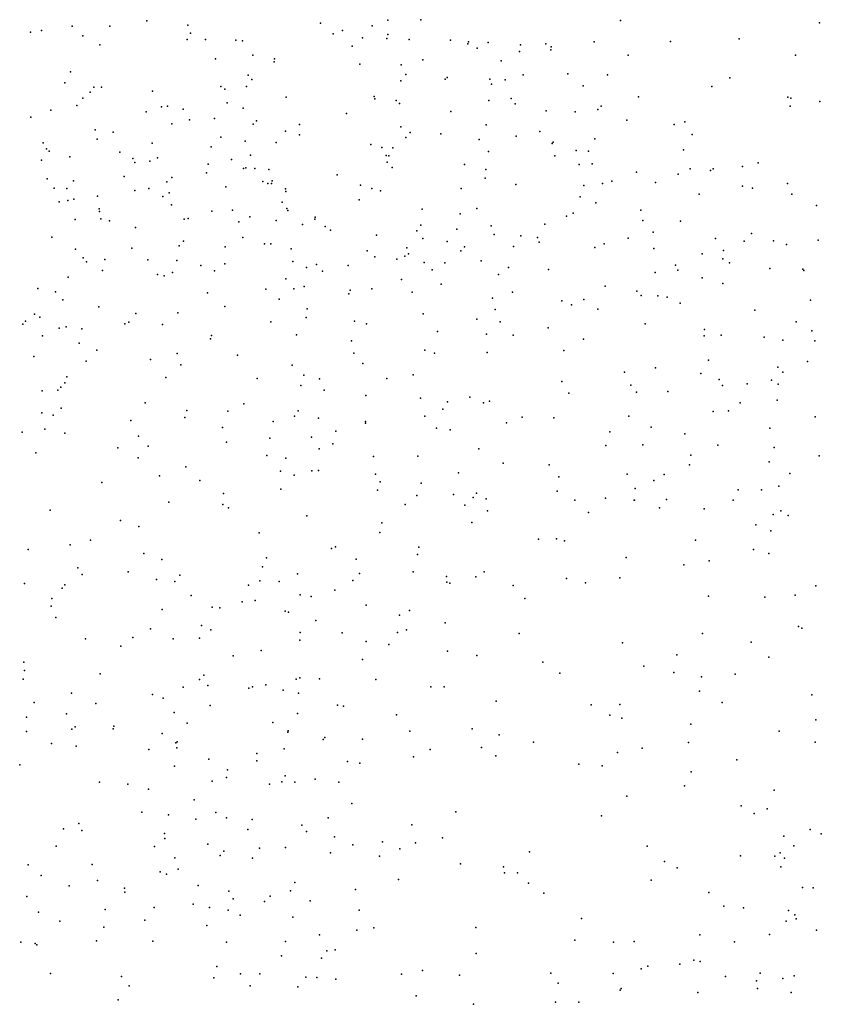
# Model space of a CAD drawing. Header units: metres. Extents: x -25 to 25, y -27.7 to 27.8.
# Tile 182 of 209: x 12.2 to 13.6, y -5.2 to -3.5. Entities that reach past the tile are written whole.
import ezdxf

# ---------------------------------------------------------------- set-up
doc = ezdxf.new("R2010")
doc.units = ezdxf.units.M

msp = doc.modelspace()

# ---------------------------------------------------------------- linework, layer by layer
for p in [(12.453, -3.4604, 8.0291), (12.7584, -3.4642, 6.8579), (12.8772, -3.459, 15.157), (12.9349, -3.4582, 14.136), (13.2867, -3.4594, -16.5253), (13.6364, -3.464, -5.5021), (12.248, -3.4801, 16.5616), (12.2674, -3.4775, 2.4587), (12.3213, -3.4696, -4.3786), (12.3879, -3.4695, -8.8406), (12.5251, -3.4678, 8.3656), (12.5296, -3.4818, 11.6509), (12.7809, -3.4831, 7.2833), (12.7974, -3.4771, 7.0429), (12.8495, -3.4692, 16.3187), (12.8769, -3.484, -8.0964), (12.34, -3.4865, 11.6043), (12.5236, -3.4932, 7.7448), (12.5559, -3.4933, 8.964), (12.6097, -3.4943, 6.105), (12.6214, -3.4952, 16.42), (12.8323, -3.4899, 20.4424), (12.8753, -3.4912, -5.2179), (12.9147, -3.493, -7.2358), (12.9873, -3.4942, 11.0311), (13.0178, -3.5006, 11.2025), (13.0192, -3.4972, -16.2585), (13.0536, -3.4981, 10.5263), (13.1104, -3.5022, -0.7916), (13.1553, -3.5007, 20.4416), (13.2404, -3.4971, 14.0437), (13.3746, -3.4964, -11.4262), (13.4953, -3.4918, -16.8505), (12.37, -3.5027, 2.1837), (12.8142, -3.5048, 20.2612), (13.0343, -3.5081, 20.5799), (13.1087, -3.5143, -6.2864), (13.1638, -3.5112, 18.8585), (13.1646, -3.5062, 10.35), (12.5736, -3.527, 5.9329), (12.6397, -3.5204, -7.2974), (12.677, -3.5324, 6.6359), (12.6778, -3.5273, 6.4806), (12.8279, -3.5365, 11.6125), (12.9385, -3.529, 15.8619), (13.0767, -3.5308, 20.149), (13.3, -3.5204, 14.4969), (13.5942, -3.5205, 9.83), (12.3188, -3.5502, -7.5446), (12.9003, -3.5374, -7.8625), (13.1936, -3.5536, 14.6352), (12.3089, -3.5695, 2.6688), (12.6313, -3.5558, 18.6958), (12.6375, -3.5638, 7.4425), (12.8999, -3.5656, -6.1018), (12.9087, -3.555, 20.664), (12.9781, -3.5632, 14.9628), (12.9816, -3.5599, 16.0233), (13.0566, -3.563, 10.6989), (13.0596, -3.5715, 14.0565), (13.0833, -3.5639, 11.3666), (13.1149, -3.5554, -7.5926), (13.2634, -3.5554, 20.281), (13.4791, -3.5605, 10.0043), (12.353, -3.5861, 1.9467), (12.3599, -3.5773, 5.7433), (12.3734, -3.5772, -1.2859), (12.4629, -3.5841, -4.8169), (12.5831, -3.5758, 14.0829), (12.5899, -3.5805, 9.6527), (12.6281, -3.5758, 20.3865), (13.2207, -3.5744, 20.6255), (13.447, -3.5759, 18.8668), (12.34, -3.5966, 13.9657), (12.594, -3.6047, 9.0878), (12.6981, -3.5949, 20.6217), (12.8527, -3.5932, 5.4398), (12.854, -3.5973, -7.053), (12.8917, -3.6003, 18.7689), (12.8977, -3.606, 5.2248), (13.0548, -3.6004, 5.2335), (13.0943, -3.5967, 0.1689), (13.1009, -3.6063, 5.5571), (13.3183, -3.5941, 13.9019), (13.5808, -3.5945, -6.372), (13.5862, -3.5964, -11.566), (13.637, -3.6025, 13.5865), (12.2839, -3.6174, 10.1457), (12.3296, -3.6095, 18.6949), (12.4519, -3.6202, 8.0635), (12.4787, -3.6119, 18.6433), (12.4892, -3.6104, -8.2562), (12.517, -3.6156, 7.5676), (12.6225, -3.6141, 9.3392), (12.8045, -3.6234, 16.3137), (12.9877, -3.62, 5.664), (13.1555, -3.6184, 10.5241), (13.2064, -3.6203, -5.4189), (13.2463, -3.6163, 5.3001), (13.2523, -3.6105, 20.0873), (13.5849, -3.6102, 14.3633), (12.2487, -3.6299, 20.3052), (12.5282, -3.6345, 8.2457), (12.5718, -3.6323, -16.3094), (12.6458, -3.6362, 5.336), (13.2975, -3.635, 18.8265), (13.3997, -3.6382, 10.1812), (12.362, -3.6522, 20.1977), (12.3934, -3.6561, 7.7335), (12.4967, -3.6416, 2.0923), (12.6403, -3.642, 7.2031), (12.697, -3.6543, 19.9595), (12.7215, -3.6425, -5.1337), (12.8996, -3.6471, 5.824), (12.9165, -3.6568, 20.8077), (13.05, -3.6435, 5.0787), (13.1446, -3.655, 20.7651), (13.381, -3.643, 20.52), (12.2703, -3.6753, 11.4404), (12.3654, -3.6687, 16.5537), (12.4624, -3.6756, -7.2567), (12.5834, -3.6648, 11.5422), (12.6262, -3.672, 8.5739), (12.6805, -3.6747, 6.8236), (12.7215, -3.661, 5.1328), (12.9087, -3.6656, 15.1728), (12.9702, -3.6593, 16.1481), (13.0379, -3.6694, 18.7679), (13.1026, -3.6635, 14.7944), (13.1681, -3.6737, 11.1384), (13.2412, -3.6678, -0.1546), (13.4127, -3.6601, 5.3756), (12.2763, -3.6856, -16.3503), (12.281, -3.69, -4.1614), (12.4052, -3.6915, 20.5278), (12.5661, -3.6818, 20.6631), (12.8473, -3.678, -0.9525), (12.8664, -3.6833, 6.0054), (12.8859, -3.684, -7.6121), (13.0539, -3.6905, -6.728), (13.1663, -3.6763, 5.7142), (13.2084, -3.6888, 0.671), (13.2299, -3.6895, 19.9212), (13.3976, -3.6875, 5.1893), (12.2675, -3.7054, 1.7065), (12.3172, -3.6999, 5.5364), (12.4282, -3.7027, -8.0292), (12.4319, -3.7099, 7.8922), (12.4584, -3.7074, 7.3589), (12.4714, -3.7015, 5.4128), (12.602, -3.7043, 2.2011), (12.6355, -3.6969, -1.066), (12.8738, -3.6975, 11.5001), (12.8756, -3.7088, 6.1668), (12.8789, -3.6982, 15.3746), (13.1709, -3.698, 10.9647), (13.5287, -3.71, 20.2476), (12.5611, -3.7126, 16.4319), (12.6228, -3.7205, 8.3798), (12.6269, -3.719, 2.4595), (12.6428, -3.7203, 18.559), (12.6676, -3.7222, 20.7767), (12.8849, -3.7185, 15.5435), (13.0118, -3.7132, 19.8244), (13.0494, -3.7222, 20.8735), (13.2137, -3.7132, 10.6365), (13.2364, -3.7121, 14.654), (13.3145, -3.7269, -0.3814), (13.4092, -3.7209, 14.4961), (13.4446, -3.7238, 20.0284), (13.4495, -3.7211, 18.7849), (13.5009, -3.7168, -16.9753), (12.2776, -3.7383, 3.8222), (12.3236, -3.7417, 19.9131), (12.4129, -3.7341, 2.8892), (12.4882, -3.7436, 14.0748), (12.497, -3.7358, 19.91), (12.5577, -3.7281, 7.0709), (12.6573, -3.7429, 9.0576), (12.6737, -3.7422, 9.261), (12.7879, -3.7314, 14.119), (13.0485, -3.7371, -7.0304), (13.271, -3.7425, 20.7924), (13.348, -3.745, 10.3782), (13.3882, -3.7305, -11.2007), (12.2896, -3.7551, 18.5783), (12.312, -3.7552, -8.9189), (12.4319, -3.7591, 7.1722), (12.4564, -3.7552, 10.0879), (12.592, -3.7524, 2.7177), (12.6659, -3.7467, 8.8657), (12.6724, -3.7467, 5.0099), (12.6972, -3.7559, -6.0102), (12.6978, -3.761, 9.4884), (12.8287, -3.7496, 4.9066), (12.8487, -3.7553, -6.6115), (12.8643, -3.7595, -6.3928), (13.0059, -3.7553, 5.9559), (13.102, -3.7483, 4.8867), (13.2219, -3.7501, 10.7868), (13.2549, -3.7465, -6.5678), (13.501, -3.7514, 5.5342), (13.5187, -3.7549, 5.27), (13.5801, -3.7465, 0.9892), (12.2986, -3.779, 7.7774), (12.314, -3.7764, 7.3265), (12.3242, -3.7745, 3.6304), (12.3659, -3.769, -5.8076), (12.4811, -3.7697, 18.4752), (12.492, -3.7629, 11.4363), (12.8267, -3.7755, 6.4868), (13.2154, -3.7704, 11.3751), (13.425, -3.7654, 5.6879), (13.5877, -3.7652, -11.1063), (12.3691, -3.7914, 3.0738), (12.3696, -3.7961, -4.5048), (12.4964, -3.7844, 5.1205), (12.5672, -3.7951, -4.9783), (12.6034, -3.7936, 2.0275), (12.6908, -3.7798, 8.6645), (12.6995, -3.7904, 2.3259), (12.7011, -3.7941, 2.5823), (12.9375, -3.7918, 18.6533), (13.0339, -3.7905, 14.0622), (13.2429, -3.7804, 18.7382), (13.3225, -3.7937, 4.9267), (13.6314, -3.7852, 14.4028), (12.3269, -3.8099, 14.0308), (12.3721, -3.8088, 3.241), (12.387, -3.8123, 3.397), (12.5187, -3.8096, 8.0973), (12.5255, -3.8084, 6.9053), (12.615, -3.8142, 2.9998), (12.6344, -3.8053, -6.8982), (12.6806, -3.8118, 2.8345), (12.7488, -3.8096, 6.6506), (12.7489, -3.8062, 16.3059), (13.0043, -3.7998, 15.0576), (13.1912, -3.804, 0.1277), (13.2031, -3.799, 19.7733), (13.3259, -3.8119, 10.5185), (13.3923, -3.813, 0.8334), (12.4327, -3.824, -4.7682), (12.727, -3.8189, -7.5718), (12.7666, -3.8221, 19.7168), (12.7762, -3.8288, 3.2197), (12.9283, -3.8299, 6.306), (12.9351, -3.8203, 15.2196), (12.9987, -3.8273, 4.2323), (13.0589, -3.821, 4.7515), (13.1532, -3.8183, 4.1214), (12.2857, -3.8412, 4.1216), (12.5173, -3.8483, 1.8375), (12.6218, -3.8415, 3.3326), (12.8573, -3.8376, 3.0218), (12.9387, -3.8436, 4.077), (12.9816, -3.8489, 3.9277), (13.0639, -3.8362, 4.3757), (13.1113, -3.8386, -0.7614), (13.1401, -3.8418, -5.4359), (13.3, -3.8427, 10.9172), (13.3439, -3.8326, 3.8837), (13.4535, -3.8437, 4.0217), (13.5042, -3.8479, 5.0305), (13.5172, -3.8346, 19.8237), (13.5558, -3.8474, -17.1617), (13.6344, -3.8463, 5.3462), (12.3276, -3.8621, 10.2523), (12.4263, -3.8607, 3.7822), (12.5097, -3.8564, -7.7088), (12.5905, -3.8581, 20.8763), (12.6597, -3.8527, 18.4479), (12.6712, -3.853, 9.8036), (12.7071, -3.8619, 2.1669), (12.8409, -3.8652, 4.3281), (12.9103, -3.8599, 3.3744), (13.0057, -3.8655, 3.125), (13.0122, -3.8583, 15.8455), (13.0981, -3.8576, 6.0433), (13.1434, -3.8501, 4.5736), (13.2413, -3.8592, 3.7094), (13.258, -3.853, 4.3897), (13.345, -3.8609, 13.8471), (13.4676, -3.8648, 13.7401), (13.5787, -3.8539, 13.6126), (12.3408, -3.8774, -7.1172), (12.379, -3.8802, 7.8753), (12.4549, -3.8809, -1.0441), (12.5055, -3.8822, -16.3705), (12.8543, -3.8756, 4.5399), (12.8927, -3.8799, 3.743), (12.9068, -3.8747, 2.7011), (12.9134, -3.8707, 3.569), (13.0413, -3.883, 3.4569), (13.4301, -3.8705, -5.5885), (13.4666, -3.8791, 4.2355), (12.3469, -3.8844, 19.7201), (12.3751, -3.9001, -17.886), (12.5477, -3.8912, 3.6344), (12.5722, -3.9007, 19.6862), (12.5899, -3.8881, 9.9793), (12.7101, -3.884, 8.4678), (12.734, -3.8947, 3.622), (12.7517, -3.8894, 4.6726), (12.8074, -3.8909, 11.41), (12.9409, -3.8859, 15.6378), (12.9549, -3.8989, -16.5152), (12.9773, -3.8862, 11.445), (13.0892, -3.8946, 3.2761), (13.16, -3.8978, 14.8025), (13.3833, -3.8905, 3.6329), (13.3876, -3.8995, 18.6863), (13.4785, -3.8864, 5.7933), (13.5491, -3.8963, 3.7881), (13.6071, -3.8975, 3.9362), (13.6089, -3.9001, 18.6815), (12.3143, -3.9113, -17.369), (12.4714, -3.9069, 4.9762), (12.4837, -3.9093, 3.9793), (12.4982, -3.9035, 11.3303), (12.6975, -3.9144, 6.7606), (12.7622, -3.9011, 3.9581), (12.9012, -3.9157, 19.6159), (13.072, -3.9066, 18.6151), (13.3472, -3.9031, 4.7386), (13.4301, -3.9125, 19.6802), (12.2612, -3.9314, 1.534), (12.6624, -3.9327, 4.2376), (12.7116, -3.9324, 9.1289), (12.7299, -3.928, 9.4993), (12.8105, -3.9347, -7.4117), (12.8488, -3.9319, -0.828), (12.9707, -3.9237, 16.1431), (13.2594, -3.9277, 3.4694), (13.4666, -3.923, 10.3664), (12.2921, -3.9372, -7.8044), (12.3053, -3.9517, 11.2682), (12.5598, -3.9392, -17.5487), (12.6859, -3.9505, -6.3049), (12.8086, -3.9409, 14.1248), (12.92, -3.9382, 15.3962), (13.0613, -3.9487, 6.2299), (13.0966, -3.9378, 2.8791), (13.1832, -3.953, 3.1437), (13.2221, -3.9511, 6.0547), (13.3149, -3.9364, -0.5022), (13.3226, -3.9438, 0.6604), (13.3523, -3.9447, -16.9553), (13.3686, -3.9468, 10.7792), (13.6206, -3.9523, -5.6699), (12.3683, -3.9637, 4.2219), (12.59, -3.9633, 8.1211), (12.735, -3.9672, 8.827), (13.0657, -3.9685, 2.6679), (13.2003, -3.9601, 20.9825), (13.2466, -3.9677, 3.3141), (13.3914, -3.9576, 11.0638), (13.5227, -3.9698, 14.4969), (12.255, -3.9767, -4.0462), (12.2648, -3.9821, 4.3595), (12.4334, -3.9755, -18.1256), (12.5075, -3.9745, 14.1131), (12.7335, -3.9829, 9.6514), (12.939, -3.9759, 21.0191), (13.0334, -3.9854, 14.0614), (12.2346, -3.9945, -16.9777), (12.2395, -3.9889, 10.3937), (12.2986, -4.0014, 7.8169), (12.3109, -3.9989, -16.463), (12.3383, -4.0023, -4.3168), (12.414, -3.9937, 10.219), (12.4213, -3.9909, -6.0247), (12.4805, -3.9947, 4.842), (12.6714, -3.9903, 11.306), (12.8181, -3.9892, 16.2318), (12.8397, -3.9937, 18.426), (13.0745, -3.9901, -6.7474), (13.1594, -4.0007, 11.4074), (13.3296, -3.9936, -0.2089), (13.4343, -4.0037, 5.9505), (13.5954, -3.9905, 3.6032), (12.2695, -4.0146, 20.9288), (12.5648, -4.0203, 16.3946), (12.5667, -4.0141, 4.4596), (12.7161, -4.013, 19.545), (12.9647, -4.0074, 6.4814), (13.0504, -4.0121, 15.9141), (13.0978, -4.014, 14.9296), (13.2214, -4.0209, 18.6028), (13.4338, -4.0149, 20.9082), (13.4636, -4.0138, 19.5321), (13.5392, -4.017, 4.7861), (13.5723, -4.0224, 13.5988), (13.6233, -4.0062, 4.9627), (12.3341, -4.0277, -6.9062), (12.8133, -4.0238, 6.7181), (13.6287, -4.0236, 1.0088), (12.2543, -4.0512, 19.5209), (12.3649, -4.0404, -18.3173), (12.4595, -4.0563, 7.0031), (12.5061, -4.0459, -4.8184), (12.6125, -4.049, 9.9762), (12.8172, -4.0456, -5.2125), (12.9422, -4.0402, 15.2328), (12.959, -4.0452, 2.3263), (13.0517, -4.0443, -16.774), (13.1868, -4.0407, 6.1783), (12.3462, -4.0596, 4.9093), (12.5127, -4.0658, 18.2144), (12.7089, -4.0668, -17.2942), (12.8328, -4.0634, -16.5845), (13.3483, -4.0715, 3.1335), (13.4416, -4.0578, 10.9437), (13.5634, -4.0698, 5.8711), (13.6158, -4.0602, 4.4926), (12.3123, -4.0869, 4.5171), (12.4862, -4.0883, -6.4221), (12.6469, -4.0899, 14.1187), (12.7291, -4.084, 9.4333), (12.7567, -4.0908, 8.4959), (12.8754, -4.0901, -17.5396), (12.9214, -4.0835, 15.549), (13.2936, -4.0786, 2.8918), (13.4276, -4.0811, 3.3005), (13.4603, -4.0916, 13.7044), (13.572, -4.0791, 10.3108), (12.3015, -4.105, 16.598), (12.3086, -4.0976, 1.5087), (12.7237, -4.1022, 9.1112), (13.1832, -4.0953, 13.9461), (13.3045, -4.1016, 13.848), (13.4661, -4.1021, 10.6198), (13.5094, -4.0993, 10.4525), (13.552, -4.093, 3.4241), (13.5637, -4.1, -17.7291), (12.2686, -4.1117, 11.2096), (12.2964, -4.1105, -7.6493), (12.7651, -4.1107, -18.0558), (12.8385, -4.1199, 2.1258), (12.9345, -4.1247, 6.6296), (13.0213, -4.1229, 19.4423), (13.1954, -4.1161, 19.4609), (13.3146, -4.114, 11.2935), (13.3696, -4.113, -6.4234), (12.3022, -4.1425, -16.6437), (12.45, -4.1326, 14.0776), (12.6237, -4.1349, -17.0667), (12.9821, -4.1311, 21.078), (13.0456, -4.1328, 11.3719), (13.0559, -4.1298, -5.394), (13.4969, -4.1331, 19.379), (13.5622, -4.1282, 20.918), (12.2683, -4.1504, 13.9779), (12.288, -4.1546, 21.0454), (12.5199, -4.1585, 7.9935), (12.5231, -4.1464, 21.0592), (12.5957, -4.1474, -0.7688), (12.7128, -4.1566, 9.289), (12.7194, -4.1471, 9.5748), (12.7552, -4.1599, 8.8523), (12.9421, -4.1564, -17.8915), (12.9737, -4.1438, 18.4832), (13.1136, -4.1579, 14.8457), (13.1694, -4.1592, 21.0519), (13.3011, -4.1562, 0.3919), (13.4495, -4.1481, 18.7587), (13.4763, -4.1471, 11.1796), (13.6293, -4.1578, -5.7304), (12.425, -4.1639, 1.5971), (12.5862, -4.1765, -18.3254), (12.6754, -4.1655, 9.8114), (12.8379, -4.1656, 11.2857), (12.838, -4.1685, -7.1718), (12.9626, -4.1777, -6.8813), (13.0861, -4.1681, 6.4554), (13.3404, -4.1756, 21.0228), (13.5492, -4.1777, 13.5954), (12.2334, -4.1843, -0.9733), (12.2737, -4.179, 18.0543), (12.3089, -4.1863, 7.8146), (12.4381, -4.1917, -4.6024), (12.6691, -4.195, -7.3898), (12.7429, -4.1933, 19.409), (12.7854, -4.1826, 18.3427), (12.9867, -4.1805, 16.0975), (13.2679, -4.1838, -5.5352), (13.3999, -4.1875, 2.8186), (12.402, -4.2124, 10.2633), (12.4553, -4.2091, 16.4591), (12.5931, -4.2024, 1.7731), (12.7804, -4.2049, -16.8349), (13.2608, -4.2082, -17.245), (13.3257, -4.207, 19.3587), (13.4579, -4.2075, 3.0476), (13.5567, -4.2118, 14.5132), (12.2575, -4.2212, 19.4163), (12.4377, -4.23, -13.138), (12.6638, -4.2254, 21.1215), (12.6976, -4.2304, 11.2255), (12.7564, -4.2136, 16.2394), (12.8515, -4.2275, 21.1261), (12.9299, -4.2269, 14.0426), (13.0374, -4.2136, -17.4749), (13.4105, -4.2253, -17.588), (13.6358, -4.226, -18.01), (12.5216, -4.2458, 18.184), (13.0798, -4.2391, -17.7023), (13.161, -4.2422, 19.3521), (13.408, -4.242, 6.1311), (13.5478, -4.2369, 10.5175), (12.4754, -4.2617, 11.1849), (12.6882, -4.2534, 8.2045), (12.7122, -4.2605, 14.0705), (12.7432, -4.2527, 1.9435), (12.755, -4.2518, 8.3783), (12.8554, -4.2583, 15.4872), (13.0011, -4.256, 15.8641), (13.1781, -4.2634, 14.7343), (13.2981, -4.2583, 13.8072), (13.3631, -4.2592, 2.4626), (13.5843, -4.2573, 19.0937), (12.3735, -4.2733, -7.5202), (12.5459, -4.2697, 10.0164), (12.8637, -4.272, -18.1787), (12.9355, -4.2746, -5.2519), (13.3454, -4.2697, 0.191), (13.5649, -4.2794, 3.2301), (12.5876, -4.2923, -4.8107), (12.6889, -4.2851, -12.9506), (12.8588, -4.2868, 15.1996), (12.928, -4.2961, 18.5144), (12.9925, -4.2942, 19.3136), (13.027, -4.2995, 18.6531), (13.0332, -4.2922, 14.8668), (13.1749, -4.2882, 18.782), (13.3124, -4.284, 18.8761), (13.4934, -4.2863, -6.3525), (13.5344, -4.2859, 10.765), (12.4916, -4.3079, 21.1507), (12.5869, -4.3117, 8.0614), (12.9073, -4.3116, 6.7649), (13.0125, -4.3129, 11.3023), (13.0503, -4.302, 13.9484), (13.2061, -4.3042, 6.3916), (13.2598, -4.301, 2.2811), (13.3107, -4.3045, 6.2635), (13.311, -4.3042, 19.1853), (13.3674, -4.3028, 19.0351), (13.4846, -4.3045, 0.9788), (12.2826, -4.3221, 10.477), (12.5965, -4.3177, 19.3804), (12.7347, -4.3318, 8.9821), (13.0522, -4.3233, 6.6137), (13.2301, -4.3259, 11.3674), (13.3551, -4.3178, 0.7829), (13.4338, -4.3194, 13.6669), (13.5549, -4.3294, 6.0213), (13.5688, -4.3231, 11.0359), (13.5815, -4.331, 13.5383), (12.4064, -4.3401, 18.0872), (12.4388, -4.3508, -12.8343), (12.8663, -4.3442, 2.0054), (13.0246, -4.3433, 21.1482), (13.5244, -4.3476, 21.0369), (12.6504, -4.3618, 9.5518), (12.8629, -4.3611, 15.6488), (13.5508, -4.3585, 3.0334), (12.3182, -4.3827, -18.6548), (12.3535, -4.3746, 16.5215), (12.7848, -4.3865, 19.2701), (13.1422, -4.3728, 18.9623), (13.1736, -4.3726, 13.8464), (13.1877, -4.3759, 19.1236), (13.4187, -4.3748, 0.0041), (12.2441, -4.3911, -13.2813), (12.4474, -4.3983, 1.6292), (12.7777, -4.3895, 8.6269), (12.929, -4.4002, 19.2127), (12.9316, -4.387, -0.5656), (13.5206, -4.3912, 2.6039), (13.5472, -4.398, 2.7684), (12.4796, -4.4088, -4.631), (12.6633, -4.4056, 9.2619), (12.8214, -4.4084, 21.1898), (13.2963, -4.4053, 0.4643), (13.3981, -4.4183, 2.325), (13.4422, -4.411, -5.6362), (12.3312, -4.4237, 13.8797), (12.3394, -4.4354, 10.388), (12.4199, -4.4305, 19.3689), (12.5109, -4.4363, -0.7222), (12.6563, -4.4214, 13.9689), (12.7183, -4.4338, -7.1996), (12.8272, -4.4336, -6.9798), (12.9214, -4.4302, 18.7018), (12.9805, -4.4385, -18.2331), (13.0466, -4.4303, 14.7507), (12.2374, -4.451, 19.3501), (12.3087, -4.4533, 7.2832), (12.4701, -4.4442, 7.171), (12.5021, -4.4475, 7.9579), (12.6317, -4.4541, 1.8111), (12.6518, -4.4464, 18.2503), (12.6859, -4.4475, -18.5101), (12.8154, -4.4456, -12.7853), (12.981, -4.4488, 18.8429), (12.9862, -4.4503, 13.9058), (13.0318, -4.4393, 19.0583), (13.0975, -4.4544, 11.2948), (13.1913, -4.4423, 6.5138), (13.2246, -4.4496, 14.61), (13.285, -4.441, 21.1341), (13.6304, -4.4551, 3.1481), (12.3037, -4.4593, 17.9508), (12.5308, -4.472, 9.9184), (12.7228, -4.4709, 11.1395), (12.7837, -4.463, 15.2996), (13.5936, -4.4718, 2.912), (12.2858, -4.4777, 11.0788), (12.6209, -4.4834, 9.4188), (12.6435, -4.4812, 7.0592), (12.742, -4.474, 16.2034), (12.839, -4.489, 14.9791), (13.1183, -4.4775, 2.0738), (13.4411, -4.4733, -18.0047), (13.5406, -4.4752, 6.1072), (12.2846, -4.4909, -4.4695), (12.4797, -4.497, 18.088), (12.5676, -4.4929, 21.235), (12.5814, -4.4938, -13.2079), (12.6962, -4.4999, 19.2026), (12.7023, -4.5017, -4.9193), (12.8976, -4.5069, 16.0112), (12.9149, -4.4983, 6.8446), (12.293, -4.511, -7.4023), (12.5489, -4.5249, 19.2802), (12.7505, -4.5164, 8.3862), (12.9778, -4.5201, -5.1827), (12.4593, -4.5311, 16.4154), (12.5653, -4.5326, 9.5939), (12.7225, -4.5375, 18.4146), (12.7964, -4.5379, 18.6115), (12.8943, -4.5372, 14.8368), (12.9098, -4.5327, 1.9787), (13.1084, -4.5389, 13.7808), (13.4305, -4.5389, 14.4753), (13.5994, -4.5267, -5.7501), (13.6058, -4.5296, 21.0802), (12.3449, -4.5487, 13.7724), (12.4282, -4.5463, 11.0368), (12.4994, -4.5482, 13.8303), (12.5456, -4.5475, -7.3533), (12.7219, -4.5508, 9.0331), (12.8391, -4.5532, 18.8114), (12.8786, -4.5586, 15.8197), (13.2901, -4.5557, 11.3308), (13.5163, -4.5541, 2.4291), (12.4069, -4.5615, 7.857), (12.6542, -4.5689, 9.2068), (12.9821, -4.5703, 21.2078), (13.3855, -4.5764, 13.6517), (12.2363, -4.5894, 0.465), (12.605, -4.5784, -12.7273), (12.8323, -4.585, 13.8385), (13.0338, -4.5776, -6.5871), (13.1496, -4.5894, 6.6406), (13.5474, -4.5805, 13.5606), (12.2379, -4.6043, 16.618), (12.3708, -4.6099, 10.2849), (13.1797, -4.6089, -0.4203), (13.3273, -4.5964, 0.2874), (13.3801, -4.608, -0.3168), (13.4883, -4.6109, -6.3487), (12.2353, -4.6197, 7.6946), (12.5458, -4.6201, 1.7731), (12.553, -4.6127, 8.0206), (12.7155, -4.6197, -7.0157), (12.7223, -4.6173, 15.4852), (12.7568, -4.6187, 8.871), (12.8559, -4.62, -6.7522), (13.429, -4.6153, 0.9859), (12.3205, -4.6444, -0.7897), (12.463, -4.6462, 0.9442), (12.5171, -4.6334, 0.4256), (12.56, -4.6309, 9.4259), (12.6322, -4.6351, 18.2314), (12.6387, -4.6327, 13.7828), (12.6622, -4.6293, 19.0846), (12.6929, -4.639, 15.2233), (12.7197, -4.6444, -13.128), (12.9525, -4.6329, -0.5113), (12.9762, -4.6327, 11.1437), (13.4253, -4.6406, 2.2552), (12.2545, -4.6606, 0.117), (12.3631, -4.6625, 7.3378), (12.4815, -4.6531, 18.0101), (13.0678, -4.658, -18.3344), (13.4654, -4.6608, 21.1633), (13.6234, -4.6469, 2.7784), (12.3118, -4.6805, 1.3637), (12.5011, -4.6782, 9.8071), (12.5645, -4.6656, -4.8341), (12.7178, -4.6801, 8.3321), (12.7885, -4.6655, 10.9871), (12.7988, -4.6668, 15.7138), (13.2346, -4.6646, 21.1949), (13.2853, -4.6643, -5.451), (12.2412, -4.6866, 17.7195), (12.5236, -4.6967, 21.3006), (12.6747, -4.6956, 18.3749), (12.8925, -4.6823, 6.9305), (13.2676, -4.6831, -6.3707), (13.2886, -4.6883, 6.5147), (13.4101, -4.6985, -18.1348), (13.63, -4.6909, 6.0532), (12.2414, -4.7114, -7.3049), (12.3212, -4.7073, 16.4903), (12.327, -4.7033, 10.4309), (12.3939, -4.7067, -18.7964), (12.3946, -4.7021, 19.2271), (12.4798, -4.7154, 7.926), (12.7008, -4.713, 0.6842), (12.7017, -4.7105, 9.0836), (12.9158, -4.7113, -18.5376), (13.0257, -4.7071, 2.0064), (13.5657, -4.7108, 2.51), (12.285, -4.733, 21.3356), (12.5037, -4.7316, 7.2607), (12.5063, -4.7297, -13.3871), (12.7635, -4.7255, 8.5699), (12.7664, -4.7219, 8.7556), (12.8325, -4.7251, 1.9566), (13.0732, -4.7176, 14.5704), (13.1333, -4.7304, 13.7114), (13.4063, -4.7307, 11.3088), (13.6292, -4.7304, 1.1662), (12.3287, -4.7374, 13.576), (12.4567, -4.7433, -7.2743), (12.5056, -4.7402, 13.6524), (12.6467, -4.7501, 15.4197), (12.6944, -4.7419, -18.7132), (12.9516, -4.7433, 13.7255), (13.0416, -4.7399, -5.1968), (13.2814, -4.7486, 14.4566), (13.3246, -4.741, 13.6766), (12.5623, -4.7602, 10.8518), (12.6466, -4.7635, 18.8373), (12.806, -4.7647, 16.102), (12.8276, -4.7675, 15.8626), (12.9221, -4.7561, -6.4893), (13.0673, -4.7545, 21.224), (13.4911, -4.7613, 14.3979), (12.2292, -4.7704, -12.7778), (12.5018, -4.7728, 0.0627), (12.5946, -4.779, 1.8444), (13.2134, -4.7691, 2.0907), (13.2539, -4.7723, 0.5823), (13.4109, -4.7828, 0.1621), (12.3696, -4.801, 10.2909), (12.5676, -4.7988, 1.7355), (12.5931, -4.7927, 9.3405), (12.6907, -4.8005, 0.1874), (12.6963, -4.7899, -12.6993), (12.7132, -4.8009, 1.2369), (12.749, -4.7956, 14.8115), (12.7908, -4.8008, 0.998), (12.4193, -4.8045, 1.7662), (12.456, -4.8134, 16.3535), (12.6686, -4.8044, 8.2467), (13.3989, -4.8072, 2.2522), (13.5571, -4.815, -5.6497), (12.5364, -4.8322, -0.6038), (13.2977, -4.8254, 0.8057), (12.4441, -4.8536, 10.069), (12.5746, -4.854, 17.9946), (12.8135, -4.8383, 10.8441), (12.9965, -4.8528, 10.9533), (13.499, -4.8425, 6.2903), (13.5445, -4.8477, -6.272), (12.4913, -4.8586, 9.8193), (12.5394, -4.8658, 9.5317), (12.5933, -4.8639, 18.7129), (12.6383, -4.8663, 1.9474), (12.7718, -4.8635, 1.5409), (13.2529, -4.8601, -0.384), (13.5219, -4.8562, 2.4237), (12.3061, -4.8829, 2.2067), (12.3335, -4.8738, 10.5852), (12.3383, -4.8862, 21.364), (12.6304, -4.884, 18.4572), (12.7257, -4.8763, 8.4191), (12.7337, -4.8879, 9.0319), (12.9191, -4.8757, 0.4382), (13.6205, -4.8841, 14.2565), (12.4842, -4.891, -18.8813), (12.4848, -4.8998, 18.8911), (12.7834, -4.8972, 15.9976), (12.8676, -4.906, -18.7192), (12.9731, -4.8986, 21.2488), (13.5739, -4.8957, 11.2661), (13.6398, -4.8921, 2.8036), (12.2931, -4.9133, -0.7014), (12.4665, -4.9141, 7.9277), (12.5604, -4.9099, 8.0817), (12.5885, -4.9225, -6.7913), (12.6512, -4.9169, 1.9209), (12.6967, -4.916, 21.3096), (12.8153, -4.9109, 13.6574), (12.8981, -4.9181, 6.9616), (12.9257, -4.9074, -5.1297), (13.1266, -4.9233, 6.7166), (13.3335, -4.9134, 6.4915), (13.5916, -4.9129, 2.6004), (12.502, -4.9343, -7.1114), (12.5817, -4.9301, 10.6746), (12.6389, -4.9347, 18.2762), (12.7762, -4.9254, 14.6762), (12.8622, -4.9314, 0.1432), (13.3639, -4.9403, 0.2979), (13.4979, -4.9306, 1.0144), (13.5581, -4.931, 8.0991), (13.5674, -4.9251, 0.0201), (13.5748, -4.9349, 8.2528), (12.2442, -4.9466, 17.5728), (12.357, -4.9457, -7.2632), (12.5081, -4.954, 17.8803), (13.0047, -4.9446, 0.9303), (13.0805, -4.9501, 13.682), (13.3863, -4.9515, -5.4368), (13.5688, -4.9498, 7.822), (12.2672, -4.9652, 16.4708), (12.3663, -4.9742, 13.4392), (12.4763, -4.9587, 10.4637), (12.4873, -4.963, 7.3104), (12.896, -4.9722, 1.6866), (13.0821, -4.9602, -18.5621), (13.1053, -4.9604, 2.1002), (13.3404, -4.9733, 14.3986), (12.3161, -4.9836, 7.7817), (12.4136, -4.9875, 15.3321), (12.5434, -4.9827, 14.7618), (12.5975, -4.9926, -5.0867), (12.7058, -4.9919, -18.8725), (12.7133, -4.9774, 16.126), (12.8204, -4.9899, 10.7166), (13.1248, -4.9789, 14.4809), (13.6065, -4.9862, 6.1515), (13.6257, -4.9871, 7.2074), (12.2417, -5.0024, 7.6476), (12.4142, -4.9945, 14.8459), (12.6046, -5.0062, 18.0216), (12.6697, -5.0015, -6.4586), (12.7403, -5.0099, 8.6165), (13.1514, -4.9961, 11.0031), (13.4419, -4.9949, 6.3659), (12.3798, -5.0252, 2.4478), (12.4659, -5.0217, 16.2911), (12.5342, -5.0156, 9.8022), (12.5633, -5.0217, -12.6797), (12.5961, -5.0262, 15.7025), (12.6602, -5.0109, 7.1891), (12.8263, -5.0261, 14.5523), (13.4682, -5.019, 14.3101), (13.5029, -5.0222, 13.5667), (13.5823, -5.0267, 8.4481), (12.2624, -5.0295, 7.4873), (12.4494, -5.044, 15.5094), (12.6169, -5.0348, 18.3918), (12.7099, -5.0383, 15.9291), (13.2177, -5.0408, 0.7197), (13.5931, -5.0345, -5.5659), (13.5954, -5.0417, 14.1889), (12.2997, -5.0456, 18.9403), (12.377, -5.0559, 1.8536), (12.5584, -5.053, 8.1509), (12.8224, -5.0613, -13.0229), (12.8524, -5.0572, 2.0417), (13.032, -5.0568, 6.8117), (13.5781, -5.0456, -0.2891), (13.6315, -5.0615, 2.807), (12.7566, -5.0696, 13.5865), (13.2061, -5.079, -6.1305), (13.4259, -5.0697, 21.177), (13.5488, -5.0693, 11.2263), (12.2312, -5.0824, 15.0054), (12.2565, -5.0847, 15.2645), (12.2592, -5.087, 13.3498), (12.3643, -5.0804, 21.3588), (12.4634, -5.0809, 18.6906), (12.5934, -5.0828, -13.3174), (12.6969, -5.0813, -0.257), (12.7845, -5.0959, 10.5428), (13.2739, -5.0827, 11.0739), (13.3103, -5.0812, -18.3179), (13.4868, -5.0822, 8.3127), (12.6899, -5.1068, 2.4268), (12.7603, -5.1105, 21.2853), (12.7698, -5.098, -6.2819), (13.0326, -5.1028, -5.2135), (13.4155, -5.1143, 8.0833), (12.5759, -5.1252, 7.2583), (13.3228, -5.1293, 0.9576), (13.3346, -5.1251, 13.598), (13.3909, -5.1212, 7.7243), (13.4266, -5.1166, 7.5083), (12.2835, -5.1379, 7.8271), (12.4086, -5.1431, 13.4012), (12.571, -5.1455, 13.4888), (12.6179, -5.1382, 16.1411), (12.652, -5.1386, 14.5423), (12.7326, -5.1445, 9.4138), (12.7521, -5.1447, 8.8875), (12.7854, -5.1475, 10.3499), (12.9012, -5.1387, 6.9473), (12.9381, -5.1326, 10.6447), (13.003, -5.1406, -0.5115), (13.1638, -5.1372, 10.9275), (13.2734, -5.1378, -0.4142), (13.471, -5.1429, 7.2412), (13.532, -5.1373, 6.3004), (13.5721, -5.1466, 8.5684), (13.5922, -5.1417, 0.9524), (12.4219, -5.1592, 7.3494), (12.6348, -5.1595, 10.0116), (12.7189, -5.161, 8.6733), (13.177, -5.1549, 6.637), (13.2874, -5.1644, 0.437), (13.5257, -5.1505, -18.2427), (13.5278, -5.1639, 13.5063), (12.927, -5.1768, 2.1472), (13.286, -5.1672, 14.3568), (13.4226, -5.1714, 6.4203), (13.5866, -5.1712, 6.7211), (12.4024, -5.1844, -13.4157), (13.0279, -5.192, 2.2635), (13.1718, -5.1884, -18.6116), (13.2131, -5.1885, 1.1341)]:
    msp.add_point(p)

doc.saveas('drawing.dxf')
